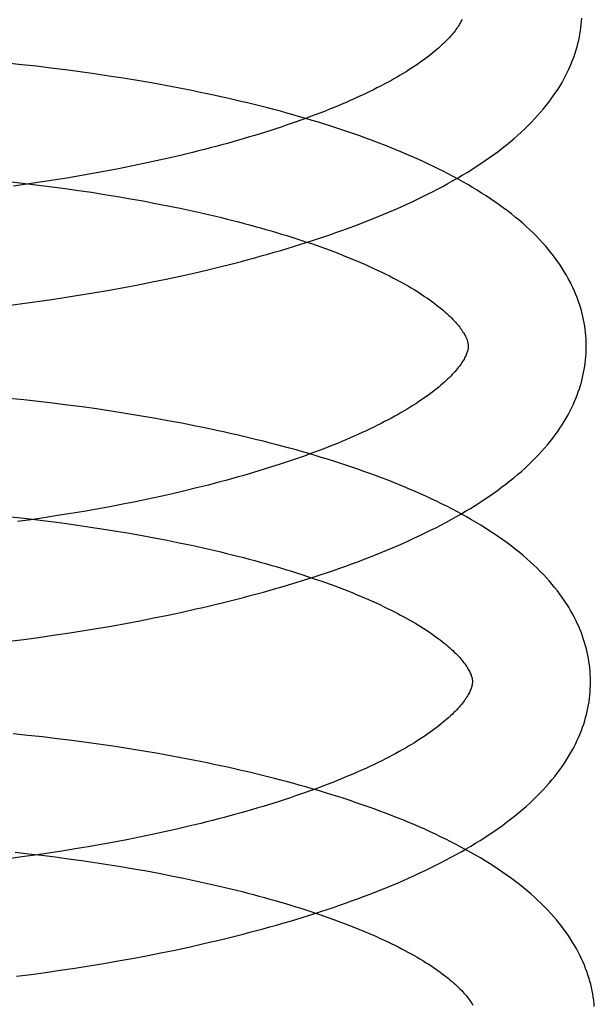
# Model space of a CAD drawing. Header units: inches. Extents: x 0 to 184, y 0 to 119.
# Tile 20 of 101: x 34.099 to 34.1963, y 45.1977 to 45.3644. Entities that reach past the tile are written whole.
import ezdxf

# ---------------------------------------------------------------- set-up
doc = ezdxf.new("R2010")
doc.units = ezdxf.units.IN
doc.header["$LTSCALE"] = 10.121375
doc.header["$MEASUREMENT"] = 0
doc.linetypes.add('HIDDEN', pattern=[0.2, 0.1, -0.1])
doc.layers.add('DEFAULT_2', color=8, linetype='HIDDEN')

msp = doc.modelspace()

# ---------------------------------------------------------------- linework, layer by layer
at = {"layer": 'DEFAULT_2', "color": 8, "linetype": 'HIDDEN'}
for p, q in [((34.09934, 45.35676), (34.09686, 45.35702)), ((34.10182, 45.35649), (34.09934, 45.35676)), ((34.10429, 45.35619), (34.10182, 45.35649)), ((34.10675, 45.35589), (34.10429, 45.35619)), ((34.10921, 45.35556), (34.10675, 45.35589)), ((34.11165, 45.35521), (34.10921, 45.35556)), ((34.11409, 45.35485), (34.11165, 45.35521)), ((34.11651, 45.35448), (34.11409, 45.35485)), ((34.11892, 45.35408), (34.11651, 45.35448)), ((34.12132, 45.35367), (34.11892, 45.35408)), ((34.12421, 45.34094), (34.12213, 45.34048)), ((34.12626, 45.34142), (34.12421, 45.34094)), ((34.12828, 45.34191), (34.12626, 45.34142)), ((34.11575, 45.33915), (34.11358, 45.33874)), ((34.1179, 45.33958), (34.11575, 45.33915)), ((34.12003, 45.34002), (34.1179, 45.33958)), ((34.12213, 45.34048), (34.12003, 45.34002)), ((34.10696, 45.33757), (34.10472, 45.33722)), ((34.10918, 45.33795), (34.10696, 45.33757)), ((34.11139, 45.33834), (34.10918, 45.33795)), ((34.11358, 45.33874), (34.11139, 45.33834)), ((34.09765, 45.33692), (34.09993, 45.33666)), ((34.10021, 45.33654), (34.09794, 45.33622)), ((34.09993, 45.33666), (34.1022, 45.33639)), ((34.10247, 45.33687), (34.10021, 45.33654)), ((34.1022, 45.33639), (34.10447, 45.3361)), ((34.10472, 45.33722), (34.10247, 45.33687)), ((34.10447, 45.3361), (34.10672, 45.3358)), ((34.10672, 45.3358), (34.10896, 45.33549)), ((34.10896, 45.33549), (34.11118, 45.33516)), ((34.11118, 45.33516), (34.11338, 45.33481)), ((34.11338, 45.33481), (34.11557, 45.33445)), ((34.11557, 45.33445), (34.11774, 45.33408)), ((34.11774, 45.33408), (34.11988, 45.33369)), ((34.11988, 45.33369), (34.122, 45.33329)), ((34.122, 45.33329), (34.1241, 45.33288)), ((34.1241, 45.33288), (34.12617, 45.33245)), ((34.12381, 45.32047), (34.12617, 45.32098)), ((34.12617, 45.32098), (34.12851, 45.3215)), ((34.11421, 45.31861), (34.11663, 45.31905)), ((34.11663, 45.31905), (34.11904, 45.31951)), ((34.11904, 45.31951), (34.12143, 45.31998)), ((34.12143, 45.31998), (34.12381, 45.32047)), ((34.10441, 45.31703), (34.10687, 45.3174)), ((34.10687, 45.3174), (34.10933, 45.31779)), ((34.10933, 45.31779), (34.11177, 45.31819)), ((34.11177, 45.31819), (34.11421, 45.31861)), ((34.09699, 45.31602), (34.09946, 45.31634)), ((34.09946, 45.31634), (34.10194, 45.31668)), ((34.10194, 45.31668), (34.10441, 45.31703)), ((34.09967, 45.30001), (34.09718, 45.30027)), ((34.10215, 45.29974), (34.09967, 45.30001)), ((34.10463, 45.29945), (34.10215, 45.29974)), ((34.1071, 45.29914), (34.10463, 45.29945)), ((34.10956, 45.29882), (34.1071, 45.29914)), ((34.11202, 45.29848), (34.10956, 45.29882)), ((34.11446, 45.29812), (34.11202, 45.29848)), ((34.11689, 45.29774), (34.11446, 45.29812)), ((34.11931, 45.29734), (34.11689, 45.29774)), ((34.12172, 45.29693), (34.11931, 45.29734)), ((34.12411, 45.2965), (34.12172, 45.29693)), ((34.12648, 45.29606), (34.12411, 45.2965)), ((34.12489, 45.28414), (34.12282, 45.28368)), ((34.12695, 45.28462), (34.12489, 45.28414)), ((34.12897, 45.28511), (34.12695, 45.28462)), ((34.11859, 45.28278), (34.11644, 45.28235)), ((34.12071, 45.28322), (34.11859, 45.28278)), ((34.12282, 45.28368), (34.12071, 45.28322)), ((34.10765, 45.28078), (34.10541, 45.28042)), ((34.10987, 45.28115), (34.10765, 45.28078)), ((34.11208, 45.28154), (34.10987, 45.28115)), ((34.11427, 45.28194), (34.11208, 45.28154)), ((34.11644, 45.28235), (34.11427, 45.28194)), ((34.09748, 45.28022), (34.09976, 45.27997)), ((34.1009, 45.27974), (34.09863, 45.27943)), ((34.09976, 45.27997), (34.10203, 45.27971)), ((34.10316, 45.28007), (34.1009, 45.27974)), ((34.10203, 45.27971), (34.1043, 45.27943)), ((34.10541, 45.28042), (34.10316, 45.28007)), ((34.1043, 45.27943), (34.10655, 45.27913)), ((34.10655, 45.27913), (34.10879, 45.27882)), ((34.10879, 45.27882), (34.11101, 45.2785)), ((34.11101, 45.2785), (34.11322, 45.27816)), ((34.11322, 45.27816), (34.11541, 45.27781)), ((34.11541, 45.27781), (34.11758, 45.27744)), ((34.11758, 45.27744), (34.11972, 45.27706)), ((34.11972, 45.27706), (34.12185, 45.27667)), ((34.12185, 45.27667), (34.12395, 45.27626)), ((34.12395, 45.27626), (34.12603, 45.27584)), ((34.12412, 45.26359), (34.1265, 45.2641)), ((34.1265, 45.2641), (34.12885, 45.26462)), ((34.11691, 45.26218), (34.11933, 45.26263)), ((34.11933, 45.26263), (34.12173, 45.2631)), ((34.12173, 45.2631), (34.12412, 45.26359)), ((34.10711, 45.26053), (34.10958, 45.26092)), ((34.10958, 45.26092), (34.11203, 45.26132)), ((34.11203, 45.26132), (34.11448, 45.26174)), ((34.11448, 45.26174), (34.11691, 45.26218)), ((34.09719, 45.25917), (34.09968, 45.25948)), ((34.09968, 45.25948), (34.10216, 45.25982)), ((34.10216, 45.25982), (34.10464, 45.26017)), ((34.10464, 45.26017), (34.10711, 45.26053)), ((34.10039, 45.24322), (34.09791, 45.24348)), ((34.10287, 45.24295), (34.10039, 45.24322)), ((34.10535, 45.24266), (34.10287, 45.24295)), ((34.10782, 45.24235), (34.10535, 45.24266)), ((34.11029, 45.24203), (34.10782, 45.24235)), ((34.11274, 45.24168), (34.11029, 45.24203)), ((34.11518, 45.24132), (34.11274, 45.24168)), ((34.11762, 45.24095), (34.11518, 45.24132)), ((34.12004, 45.24055), (34.11762, 45.24095)), ((34.12244, 45.24014), (34.12004, 45.24055)), ((34.12483, 45.23971), (34.12244, 45.24014)), ((34.1272, 45.23926), (34.12483, 45.23971)), ((34.12767, 45.22783), (34.12562, 45.22735)), ((34.12969, 45.22832), (34.12767, 45.22783)), ((34.11931, 45.22599), (34.11716, 45.22556)), ((34.12143, 45.22643), (34.11931, 45.22599)), ((34.12354, 45.22689), (34.12143, 45.22643)), ((34.12562, 45.22735), (34.12354, 45.22689)), ((34.11059, 45.22436), (34.10837, 45.22399)), ((34.1128, 45.22475), (34.11059, 45.22436)), ((34.11499, 45.22515), (34.1128, 45.22475)), ((34.11716, 45.22556), (34.11499, 45.22515)), ((34.09935, 45.22264), (34.09708, 45.22234)), ((34.0982, 45.22343), (34.10048, 45.22318)), ((34.10162, 45.22295), (34.09935, 45.22264)), ((34.10048, 45.22318), (34.10275, 45.22292)), ((34.10388, 45.22328), (34.10162, 45.22295)), ((34.10275, 45.22292), (34.10502, 45.22264)), ((34.10613, 45.22363), (34.10388, 45.22328)), ((34.10502, 45.22264), (34.10727, 45.22234)), ((34.10837, 45.22399), (34.10613, 45.22363)), ((34.10727, 45.22234), (34.10951, 45.22203)), ((34.10951, 45.22203), (34.11173, 45.22171)), ((34.11173, 45.22171), (34.11394, 45.22137)), ((34.11394, 45.22137), (34.11613, 45.22102)), ((34.11613, 45.22102), (34.1183, 45.22065)), ((34.1183, 45.22065), (34.12045, 45.22027)), ((34.12045, 45.22027), (34.12257, 45.21988)), ((34.12257, 45.21988), (34.12467, 45.21947)), ((34.12467, 45.21947), (34.12675, 45.21905)), ((34.12526, 45.20689), (34.12762, 45.20739)), ((34.12762, 45.20739), (34.12996, 45.20792)), ((34.11807, 45.20547), (34.12048, 45.20593)), ((34.12048, 45.20593), (34.12288, 45.2064)), ((34.12288, 45.2064), (34.12526, 45.20689)), ((34.10832, 45.20382), (34.11077, 45.2042)), ((34.11077, 45.2042), (34.11322, 45.20461)), ((34.11322, 45.20461), (34.11565, 45.20503)), ((34.11565, 45.20503), (34.11807, 45.20547)), ((34.09843, 45.20244), (34.10091, 45.20276)), ((34.10091, 45.20276), (34.10339, 45.20309)), ((34.10339, 45.20309), (34.10586, 45.20345)), ((34.10586, 45.20345), (34.10832, 45.20382))]:
    msp.add_line(p, q, dxfattribs=at)
for points in [[(34.17391, 45.36444), (34.17383, 45.36427), (34.17375, 45.36409), (34.17365, 45.36391), (34.17355, 45.36372), (34.17344, 45.36353), (34.17332, 45.36333), (34.17319, 45.36313), (34.17305, 45.36293), (34.1729, 45.36272), (34.17274, 45.3625), (34.17257, 45.36228), (34.17239, 45.36205), (34.1722, 45.36182), (34.17199, 45.36159), (34.17178, 45.36135), (34.17155, 45.36111), (34.17132, 45.36086), (34.17107, 45.36061), (34.17081, 45.36036), (34.17053, 45.3601), (34.17025, 45.35984), (34.16995, 45.35958), (34.16964, 45.35931), (34.16932, 45.35904), (34.16899, 45.35876), (34.16864, 45.35849), (34.16828, 45.35821), (34.1679, 45.35792), (34.16752, 45.35764), (34.16711, 45.35735), (34.1667, 45.35706), (34.16627, 45.35676), (34.16583, 45.35647), (34.16538, 45.35617), (34.16492, 45.35588), (34.16444, 45.35558), (34.16394, 45.35528), (34.16344, 45.35498), (34.16292, 45.35467), (34.16239, 45.35437), (34.16184, 45.35406), (34.16128, 45.35376), (34.16071, 45.35345), (34.16012, 45.35314), (34.15952, 45.35284), (34.15891, 45.35253), (34.15829, 45.35222), (34.15765, 45.35191), (34.157, 45.35161), (34.15634, 45.3513), (34.15567, 45.35099), (34.15498, 45.35069), (34.15428, 45.35038), (34.15357, 45.35008), (34.15285, 45.34977), (34.15211, 45.34947), (34.15137, 45.34917), (34.15061, 45.34886), (34.14984, 45.34856), (34.14906, 45.34826), (34.14826, 45.34797), (34.14746, 45.34767), (34.14664, 45.34737), (34.14582, 45.34708), (34.14498, 45.34679), (34.14413, 45.3465), (34.14328, 45.34621), (34.14241, 45.34593), (34.14153, 45.34564), (34.14064, 45.34536), (34.13975, 45.34508), (34.13884, 45.3448), (34.13792, 45.34453), (34.137, 45.34425), (34.13606, 45.34398), (34.13512, 45.34372), (34.13417, 45.34345), (34.13321, 45.34319), (34.13224, 45.34293), (34.13126, 45.34267), (34.13028, 45.34241), (34.12928, 45.34216), (34.12828, 45.34191)], [(34.12851, 45.3215), (34.12968, 45.32177), (34.13084, 45.32204), (34.13199, 45.32232), (34.13314, 45.3226), (34.13428, 45.32288), (34.13542, 45.32317), (34.13655, 45.32347), (34.13768, 45.32377), (34.1388, 45.32407), (34.13991, 45.32438), (34.14102, 45.32469), (34.14212, 45.325), (34.14322, 45.32532), (34.1443, 45.32565), (34.14538, 45.32598), (34.14646, 45.32631), (34.14752, 45.32665), (34.14858, 45.32699), (34.14963, 45.32734), (34.15068, 45.32769), (34.15171, 45.32804), (34.15274, 45.3284), (34.15376, 45.32877), (34.15478, 45.32914), (34.15578, 45.32951), (34.15678, 45.32989), (34.15776, 45.33027), (34.15874, 45.33066), (34.15972, 45.33105), (34.16068, 45.33145), (34.16163, 45.33185), (34.16258, 45.33226), (34.16351, 45.33267), (34.16444, 45.33309), (34.16535, 45.33352), (34.16626, 45.33394), (34.16716, 45.33438), (34.16805, 45.33482), (34.16892, 45.33526), (34.16979, 45.33571), (34.17065, 45.33617), (34.1715, 45.33663), (34.17233, 45.3371), (34.17316, 45.33757), (34.17397, 45.33805), (34.17477, 45.33853), (34.17556, 45.33902), (34.17634, 45.33952), (34.1771, 45.34002), (34.17785, 45.34053), (34.17859, 45.34105), (34.17932, 45.34156), (34.18003, 45.34209), (34.18072, 45.34262), (34.1814, 45.34316), (34.18207, 45.3437), (34.18271, 45.34424), (34.18334, 45.34479), (34.18396, 45.34534), (34.18455, 45.3459), (34.18513, 45.34646), (34.18568, 45.34702), (34.18622, 45.34758), (34.18674, 45.34814), (34.18724, 45.34871), (34.18772, 45.34927), (34.18818, 45.34983), (34.18862, 45.3504), (34.18904, 45.35096), (34.18945, 45.35153), (34.18983, 45.35209), (34.19019, 45.35265), (34.19054, 45.35321), (34.19087, 45.35377), (34.19118, 45.35432), (34.19148, 45.35488), (34.19176, 45.35543), (34.19202, 45.35598), (34.19226, 45.35653), (34.19249, 45.35708), (34.19271, 45.35763), (34.19291, 45.35818), (34.19309, 45.35872), (34.19326, 45.35927), (34.19342, 45.35981), (34.19356, 45.36035), (34.19369, 45.3609), (34.19381, 45.36144), (34.19391, 45.36197), (34.194, 45.36251), (34.19407, 45.36305), (34.19413, 45.36359), (34.19418, 45.36412), (34.19422, 45.36466)], [(34.12489, 45.35301), (34.1237, 45.35324), (34.12132, 45.35367)], [(34.19497, 45.30939), (34.19496, 45.30984), (34.19494, 45.31037), (34.1949, 45.3109), (34.19485, 45.31144), (34.19479, 45.31197), (34.19471, 45.31251), (34.19462, 45.31304), (34.19452, 45.31357), (34.19441, 45.31411), (34.19428, 45.31464), (34.19414, 45.31518), (34.19398, 45.31572), (34.19381, 45.31625), (34.19363, 45.31679), (34.19343, 45.31733), (34.19322, 45.31787), (34.193, 45.31841), (34.19275, 45.31895), (34.1925, 45.31949), (34.19222, 45.32003), (34.19193, 45.32058), (34.19162, 45.32112), (34.1913, 45.32167), (34.19096, 45.32222), (34.1906, 45.32277), (34.19022, 45.32332), (34.18982, 45.32387), (34.18941, 45.32442), (34.18898, 45.32497), (34.18852, 45.32553), (34.18805, 45.32608), (34.18756, 45.32663), (34.18705, 45.32718), (34.18652, 45.32773), (34.18597, 45.32828), (34.1854, 45.32882), (34.18481, 45.32937), (34.1842, 45.32991), (34.18358, 45.33044), (34.18294, 45.33097), (34.18228, 45.3315), (34.18161, 45.33202), (34.18092, 45.33254), (34.18022, 45.33305), (34.1795, 45.33356), (34.17876, 45.33406), (34.17802, 45.33455), (34.17725, 45.33504), (34.17648, 45.33552), (34.17569, 45.336), (34.1749, 45.33647), (34.17409, 45.33693), (34.17326, 45.33739), (34.17243, 45.33784), (34.17159, 45.33829), (34.17073, 45.33873), (34.16987, 45.33916), (34.169, 45.33959), (34.16811, 45.34001), (34.16722, 45.34043), (34.16631, 45.34084), (34.1654, 45.34124), (34.16447, 45.34164), (34.16354, 45.34204), (34.1626, 45.34242), (34.16165, 45.34281), (34.16069, 45.34319), (34.15972, 45.34356), (34.15874, 45.34393), (34.15776, 45.34429), (34.15676, 45.34465), (34.15576, 45.345), (34.15475, 45.34535), (34.15374, 45.34569), (34.15271, 45.34603), (34.15168, 45.34637), (34.15064, 45.34669), (34.14959, 45.34702), (34.14854, 45.34734), (34.14747, 45.34765), (34.1464, 45.34796), (34.14533, 45.34827), (34.14424, 45.34857), (34.14315, 45.34887), (34.14205, 45.34916), (34.14095, 45.34945), (34.13984, 45.34973), (34.13872, 45.35001), (34.1376, 45.35029), (34.13647, 45.35056), (34.13534, 45.35082), (34.1342, 45.35108), (34.13305, 45.35134), (34.1319, 45.35159), (34.13074, 45.35184), (34.12958, 45.35208), (34.12842, 45.35232), (34.12724, 45.35256), (34.12489, 45.35301)], [(34.12617, 45.33245), (34.12821, 45.33202), (34.12922, 45.33179), (34.13022, 45.33156), (34.13121, 45.33133), (34.1322, 45.3311), (34.13318, 45.33087), (34.13415, 45.33063), (34.13511, 45.33039), (34.13607, 45.33014), (34.13701, 45.32989), (34.13795, 45.32964), (34.13887, 45.32939), (34.13979, 45.32914), (34.1407, 45.32888), (34.14159, 45.32862), (34.14248, 45.32836), (34.14336, 45.3281), (34.14423, 45.32783), (34.14509, 45.32756), (34.14593, 45.32729), (34.14677, 45.32702), (34.1476, 45.32674), (34.14841, 45.32647), (34.14921, 45.32619), (34.15001, 45.32591), (34.15079, 45.32563), (34.15156, 45.32535), (34.15231, 45.32506), (34.15306, 45.32478), (34.15379, 45.32449), (34.15451, 45.3242), (34.15522, 45.32392), (34.15592, 45.32363), (34.1566, 45.32334), (34.15728, 45.32305), (34.15794, 45.32276), (34.15858, 45.32246), (34.15922, 45.32217), (34.15984, 45.32188), (34.16045, 45.32159), (34.16104, 45.32129), (34.16163, 45.321), (34.1622, 45.32071), (34.16275, 45.32042), (34.1633, 45.32013), (34.16383, 45.31983), (34.16434, 45.31955), (34.16484, 45.31926), (34.16533, 45.31897), (34.16581, 45.31868), (34.16627, 45.3184), (34.16672, 45.31812), (34.16715, 45.31783), (34.16758, 45.31755), (34.16799, 45.31727), (34.16839, 45.317), (34.16877, 45.31672), (34.16914, 45.31645), (34.1695, 45.31618), (34.16984, 45.31591), (34.17017, 45.31565), (34.17049, 45.31539), (34.17079, 45.31513), (34.17109, 45.31488), (34.17137, 45.31463), (34.17164, 45.31438), (34.17189, 45.31413), (34.17214, 45.31389), (34.17237, 45.31365), (34.17259, 45.31342), (34.1728, 45.31319), (34.173, 45.31296), (34.17319, 45.31274), (34.17336, 45.31253), (34.17353, 45.31232), (34.17369, 45.31211), (34.17383, 45.31191), (34.17397, 45.31171), (34.17409, 45.31151), (34.17421, 45.31132), (34.17432, 45.31114), (34.17442, 45.31096), (34.17451, 45.31078), (34.17459, 45.31061), (34.17466, 45.31044), (34.17473, 45.31028), (34.17478, 45.31013), (34.17483, 45.30999), (34.17487, 45.30985), (34.1749, 45.30972), (34.17493, 45.30959), (34.17494, 45.30947), (34.17496, 45.30935), (34.17497, 45.30924), (34.17497, 45.30913)], [(34.12885, 45.26462), (34.13002, 45.26489), (34.13119, 45.26516), (34.13235, 45.26544), (34.1335, 45.26572), (34.13465, 45.266), (34.13579, 45.26629), (34.13693, 45.26659), (34.13806, 45.26689), (34.13919, 45.26719), (34.14031, 45.26749), (34.14142, 45.26781), (34.14253, 45.26812), (34.14363, 45.26844), (34.14472, 45.26877), (34.1458, 45.26909), (34.14688, 45.26943), (34.14795, 45.26977), (34.14902, 45.27011), (34.15008, 45.27045), (34.15113, 45.2708), (34.15217, 45.27116), (34.1532, 45.27152), (34.15423, 45.27188), (34.15525, 45.27225), (34.15626, 45.27263), (34.15726, 45.27301), (34.15825, 45.27339), (34.15924, 45.27378), (34.16021, 45.27417), (34.16118, 45.27457), (34.16214, 45.27497), (34.16309, 45.27538), (34.16403, 45.27579), (34.16496, 45.27621), (34.16588, 45.27664), (34.16679, 45.27706), (34.1677, 45.2775), (34.16859, 45.27794), (34.16947, 45.27838), (34.17034, 45.27883), (34.17121, 45.27929), (34.17206, 45.27975), (34.1729, 45.28022), (34.17373, 45.28069), (34.17454, 45.28117), (34.17535, 45.28166), (34.17615, 45.28215), (34.17693, 45.28265), (34.1777, 45.28315), (34.17846, 45.28366), (34.1792, 45.28417), (34.17993, 45.28469), (34.18064, 45.28522), (34.18134, 45.28575), (34.18202, 45.28629), (34.18269, 45.28683), (34.18334, 45.28737), (34.18398, 45.28792), (34.1846, 45.28848), (34.18519, 45.28903), (34.18578, 45.28959), (34.18634, 45.29016), (34.18688, 45.29072), (34.18741, 45.29129), (34.18791, 45.29186), (34.18839, 45.29242), (34.18886, 45.29299), (34.1893, 45.29356), (34.18973, 45.29412), (34.19013, 45.29469), (34.19052, 45.29526), (34.19089, 45.29582), (34.19124, 45.29638), (34.19157, 45.29694), (34.19189, 45.2975), (34.19218, 45.29806), (34.19246, 45.29861), (34.19273, 45.29917), (34.19297, 45.29972), (34.1932, 45.30027), (34.19342, 45.30082), (34.19362, 45.30136), (34.19381, 45.30191), (34.19398, 45.30246), (34.19414, 45.303), (34.19428, 45.30354), (34.19441, 45.30409), (34.19452, 45.30463), (34.19463, 45.30517), (34.19471, 45.30571), (34.19479, 45.30625), (34.19485, 45.30679), (34.1949, 45.30733), (34.19494, 45.30786), (34.19496, 45.3084), (34.19497, 45.30894), (34.19497, 45.30939)], [(34.17497, 45.30913), (34.17497, 45.30903), (34.17496, 45.30891), (34.17495, 45.3088), (34.17494, 45.30867), (34.17492, 45.30855), (34.17489, 45.30842), (34.17485, 45.30828), (34.17481, 45.30813), (34.17476, 45.30798), (34.1747, 45.30782), (34.17463, 45.30765), (34.17455, 45.30748), (34.17447, 45.3073), (34.17437, 45.30712), (34.17427, 45.30693), (34.17416, 45.30673), (34.17403, 45.30653), (34.1739, 45.30633), (34.17376, 45.30613), (34.17361, 45.30592), (34.17345, 45.3057), (34.17328, 45.30548), (34.1731, 45.30526), (34.17291, 45.30503), (34.17271, 45.30479), (34.17249, 45.30455), (34.17227, 45.30431), (34.17203, 45.30406), (34.17178, 45.30381), (34.17152, 45.30356), (34.17124, 45.3033), (34.17096, 45.30304), (34.17066, 45.30278), (34.17035, 45.30251), (34.17003, 45.30224), (34.16969, 45.30196), (34.16934, 45.30168), (34.16898, 45.3014), (34.16861, 45.30112), (34.16822, 45.30083), (34.16782, 45.30054), (34.1674, 45.30025), (34.16697, 45.29996), (34.16653, 45.29967), (34.16608, 45.29937), (34.16562, 45.29907), (34.16514, 45.29877), (34.16464, 45.29847), (34.16414, 45.29817), (34.16362, 45.29787), (34.16308, 45.29757), (34.16254, 45.29726), (34.16198, 45.29695), (34.1614, 45.29665), (34.16082, 45.29634), (34.16022, 45.29603), (34.15961, 45.29572), (34.15898, 45.29542), (34.15835, 45.29511), (34.1577, 45.2948), (34.15703, 45.2945), (34.15636, 45.29419), (34.15567, 45.29388), (34.15497, 45.29358), (34.15426, 45.29327), (34.15354, 45.29297), (34.15281, 45.29266), (34.15206, 45.29236), (34.1513, 45.29206), (34.15053, 45.29176), (34.14975, 45.29146), (34.14895, 45.29116), (34.14815, 45.29087), (34.14733, 45.29057), (34.14651, 45.29028), (34.14567, 45.28999), (34.14482, 45.2897), (34.14396, 45.28941), (34.1431, 45.28913), (34.14222, 45.28884), (34.14133, 45.28856), (34.14043, 45.28828), (34.13953, 45.288), (34.13861, 45.28773), (34.13768, 45.28745), (34.13675, 45.28718), (34.13581, 45.28692), (34.13485, 45.28665), (34.13389, 45.28639), (34.13292, 45.28613), (34.13195, 45.28587), (34.13096, 45.28561), (34.12997, 45.28536), (34.12897, 45.28511)], [(34.19569, 45.25259), (34.19568, 45.25305), (34.19566, 45.25358), (34.19562, 45.25412), (34.19557, 45.25465), (34.19551, 45.25519), (34.19543, 45.25572), (34.19534, 45.25626), (34.19524, 45.25679), (34.19513, 45.25733), (34.195, 45.25787), (34.19485, 45.2584), (34.1947, 45.25894), (34.19453, 45.25948), (34.19434, 45.26002), (34.19415, 45.26056), (34.19393, 45.2611), (34.1937, 45.26164), (34.19346, 45.26218), (34.1932, 45.26273), (34.19293, 45.26327), (34.19263, 45.26382), (34.19233, 45.26436), (34.192, 45.26491), (34.19166, 45.26546), (34.19129, 45.26601), (34.19091, 45.26657), (34.19052, 45.26712), (34.1901, 45.26767), (34.18966, 45.26823), (34.18921, 45.26878), (34.18873, 45.26933), (34.18824, 45.26989), (34.18772, 45.27044), (34.18719, 45.27099), (34.18663, 45.27154), (34.18606, 45.27209), (34.18547, 45.27263), (34.18486, 45.27317), (34.18423, 45.27371), (34.18359, 45.27424), (34.18293, 45.27477), (34.18225, 45.27529), (34.18156, 45.27581), (34.18085, 45.27632), (34.18013, 45.27683), (34.17939, 45.27733), (34.17864, 45.27782), (34.17788, 45.27831), (34.1771, 45.27879), (34.17631, 45.27927), (34.17551, 45.27974), (34.17469, 45.28021), (34.17387, 45.28066), (34.17303, 45.28112), (34.17218, 45.28156), (34.17133, 45.282), (34.17046, 45.28243), (34.16958, 45.28286), (34.16869, 45.28328), (34.16779, 45.2837), (34.16688, 45.28411), (34.16597, 45.28452), (34.16504, 45.28492), (34.1641, 45.28531), (34.16316, 45.2857), (34.1622, 45.28608), (34.16124, 45.28646), (34.16027, 45.28683), (34.15929, 45.2872), (34.1583, 45.28757), (34.1573, 45.28792), (34.15629, 45.28828), (34.15528, 45.28863), (34.15426, 45.28897), (34.15323, 45.28931), (34.15219, 45.28964), (34.15115, 45.28997), (34.15009, 45.29029), (34.14903, 45.29061), (34.14797, 45.29093), (34.14689, 45.29124), (34.14581, 45.29154), (34.14472, 45.29185), (34.14363, 45.29214), (34.14253, 45.29243), (34.14142, 45.29272), (34.1403, 45.29301), (34.13918, 45.29328), (34.13806, 45.29356), (34.13692, 45.29383), (34.13578, 45.29409), (34.13464, 45.29435), (34.13349, 45.29461), (34.13233, 45.29486), (34.13117, 45.29511), (34.13001, 45.29535), (34.12884, 45.29559), (34.12648, 45.29606)], [(34.12603, 45.27584), (34.12808, 45.27541), (34.12909, 45.27519), (34.1301, 45.27496), (34.1311, 45.27474), (34.13209, 45.27451), (34.13307, 45.27427), (34.13405, 45.27404), (34.13501, 45.2738), (34.13597, 45.27356), (34.13692, 45.27331), (34.13786, 45.27307), (34.1388, 45.27282), (34.13972, 45.27257), (34.14063, 45.27231), (34.14154, 45.27206), (34.14243, 45.2718), (34.14332, 45.27153), (34.14419, 45.27127), (34.14506, 45.271), (34.14591, 45.27074), (34.14676, 45.27047), (34.14759, 45.27019), (34.14841, 45.26992), (34.14922, 45.26964), (34.15002, 45.26937), (34.15081, 45.26909), (34.15159, 45.26881), (34.15236, 45.26853), (34.15311, 45.26824), (34.15385, 45.26796), (34.15459, 45.26767), (34.1553, 45.26739), (34.15601, 45.2671), (34.1567, 45.26681), (34.15739, 45.26652), (34.15806, 45.26623), (34.15871, 45.26594), (34.15936, 45.26565), (34.15999, 45.26536), (34.16061, 45.26506), (34.16121, 45.26477), (34.16181, 45.26448), (34.16239, 45.26419), (34.16296, 45.2639), (34.16351, 45.2636), (34.16405, 45.26331), (34.16458, 45.26302), (34.16509, 45.26274), (34.16559, 45.26245), (34.16608, 45.26216), (34.16655, 45.26188), (34.16701, 45.26159), (34.16746, 45.26131), (34.1679, 45.26103), (34.16832, 45.26075), (34.16873, 45.26047), (34.16912, 45.26019), (34.1695, 45.25992), (34.16987, 45.25965), (34.17023, 45.25938), (34.17057, 45.25911), (34.1709, 45.25885), (34.17122, 45.25859), (34.17152, 45.25833), (34.17182, 45.25808), (34.1721, 45.25783), (34.17236, 45.25758), (34.17262, 45.25733), (34.17286, 45.25709), (34.1731, 45.25686), (34.17332, 45.25662), (34.17353, 45.2564), (34.17372, 45.25617), (34.17391, 45.25595), (34.17409, 45.25574), (34.17425, 45.25552), (34.17441, 45.25532), (34.17455, 45.25512), (34.17469, 45.25492), (34.17481, 45.25472), (34.17493, 45.25453), (34.17504, 45.25434), (34.17514, 45.25416), (34.17523, 45.25398), (34.17531, 45.25381), (34.17539, 45.25365), (34.17545, 45.25349), (34.1755, 45.25334), (34.17555, 45.25319), (34.17559, 45.25306), (34.17562, 45.25292), (34.17565, 45.2528), (34.17567, 45.25268), (34.17568, 45.25256), (34.17569, 45.25245), (34.17569, 45.25234)], [(34.12996, 45.20792), (34.13113, 45.20819), (34.13229, 45.20846), (34.13344, 45.20874), (34.13459, 45.20902), (34.13573, 45.2093), (34.13687, 45.20959), (34.138, 45.20989), (34.13913, 45.21019), (34.14025, 45.21049), (34.14136, 45.2108), (34.14247, 45.21111), (34.14357, 45.21142), (34.14466, 45.21174), (34.14575, 45.21207), (34.14683, 45.2124), (34.14791, 45.21273), (34.14897, 45.21307), (34.15003, 45.21341), (34.15108, 45.21376), (34.15213, 45.21411), (34.15316, 45.21446), (34.15419, 45.21482), (34.15521, 45.21519), (34.15622, 45.21556), (34.15723, 45.21593), (34.15822, 45.21631), (34.15921, 45.21669), (34.16019, 45.21708), (34.16116, 45.21747), (34.16213, 45.21787), (34.16308, 45.21828), (34.16402, 45.21868), (34.16496, 45.2191), (34.16589, 45.21951), (34.1668, 45.21994), (34.16771, 45.22037), (34.16861, 45.2208), (34.1695, 45.22124), (34.17037, 45.22168), (34.17124, 45.22213), (34.1721, 45.22259), (34.17294, 45.22305), (34.17378, 45.22352), (34.1746, 45.22399), (34.17542, 45.22447), (34.17622, 45.22495), (34.17701, 45.22544), (34.17778, 45.22594), (34.17855, 45.22644), (34.1793, 45.22695), (34.18004, 45.22747), (34.18076, 45.22798), (34.18147, 45.22851), (34.18216, 45.22904), (34.18284, 45.22957), (34.1835, 45.23011), (34.18415, 45.23065), (34.18478, 45.2312), (34.18539, 45.23175), (34.18599, 45.23231), (34.18656, 45.23287), (34.18712, 45.23343), (34.18766, 45.23399), (34.18818, 45.23456), (34.18868, 45.23513), (34.18916, 45.23569), (34.18963, 45.23626), (34.19007, 45.23683), (34.19049, 45.23739), (34.19089, 45.23795), (34.19128, 45.23852), (34.19164, 45.23908), (34.19199, 45.23964), (34.19232, 45.24019), (34.19263, 45.24075), (34.19292, 45.2413), (34.1932, 45.24186), (34.19346, 45.24241), (34.19371, 45.24296), (34.19394, 45.24351), (34.19415, 45.24406), (34.19435, 45.2446), (34.19454, 45.24515), (34.19471, 45.24569), (34.19486, 45.24623), (34.195, 45.24677), (34.19513, 45.24731), (34.19525, 45.24785), (34.19535, 45.24839), (34.19544, 45.24893), (34.19551, 45.24947), (34.19557, 45.25001), (34.19562, 45.25054), (34.19566, 45.25108), (34.19568, 45.25161), (34.19569, 45.25215), (34.19569, 45.25259)], [(34.17569, 45.25234), (34.17569, 45.25224), (34.17568, 45.25212), (34.17567, 45.252), (34.17566, 45.25188), (34.17564, 45.25176), (34.17561, 45.25163), (34.17557, 45.25149), (34.17553, 45.25134), (34.17548, 45.25119), (34.17542, 45.25103), (34.17535, 45.25086), (34.17527, 45.25069), (34.17519, 45.25051), (34.17509, 45.25032), (34.17499, 45.25013), (34.17488, 45.24994), (34.17475, 45.24974), (34.17462, 45.24954), (34.17448, 45.24933), (34.17433, 45.24912), (34.17417, 45.24891), (34.174, 45.24869), (34.17382, 45.24846), (34.17363, 45.24824), (34.17343, 45.248), (34.17321, 45.24776), (34.17299, 45.24752), (34.17275, 45.24727), (34.1725, 45.24702), (34.17224, 45.24677), (34.17196, 45.24651), (34.17168, 45.24625), (34.17138, 45.24598), (34.17107, 45.24572), (34.17075, 45.24544), (34.17041, 45.24517), (34.17006, 45.24489), (34.1697, 45.24461), (34.16933, 45.24433), (34.16894, 45.24404), (34.16854, 45.24375), (34.16812, 45.24346), (34.16769, 45.24317), (34.16725, 45.24288), (34.1668, 45.24258), (34.16634, 45.24228), (34.16586, 45.24198), (34.16536, 45.24168), (34.16486, 45.24138), (34.16434, 45.24108), (34.1638, 45.24077), (34.16326, 45.24047), (34.1627, 45.24016), (34.16212, 45.23986), (34.16154, 45.23955), (34.16094, 45.23924), (34.16033, 45.23893), (34.1597, 45.23863), (34.15907, 45.23832), (34.15842, 45.23801), (34.15776, 45.2377), (34.15708, 45.2374), (34.15639, 45.23709), (34.1557, 45.23679), (34.15498, 45.23648), (34.15426, 45.23618), (34.15353, 45.23587), (34.15278, 45.23557), (34.15202, 45.23527), (34.15125, 45.23497), (34.15047, 45.23467), (34.14967, 45.23437), (34.14887, 45.23408), (34.14805, 45.23378), (34.14723, 45.23349), (34.14639, 45.2332), (34.14554, 45.23291), (34.14469, 45.23262), (34.14382, 45.23233), (34.14294, 45.23205), (34.14205, 45.23177), (34.14115, 45.23149), (34.14025, 45.23121), (34.13933, 45.23094), (34.13841, 45.23066), (34.13747, 45.23039), (34.13653, 45.23012), (34.13558, 45.22986), (34.13461, 45.2296), (34.13365, 45.22934), (34.13267, 45.22908), (34.13168, 45.22882), (34.13069, 45.22857), (34.12969, 45.22832)], [(34.19634, 45.19733), (34.19629, 45.19786), (34.19623, 45.1984), (34.19615, 45.19893), (34.19606, 45.19947), (34.19596, 45.2), (34.19585, 45.20054), (34.19572, 45.20108), (34.19557, 45.20161), (34.19542, 45.20215), (34.19525, 45.20269), (34.19507, 45.20323), (34.19487, 45.20377), (34.19465, 45.20431), (34.19443, 45.20485), (34.19418, 45.20539), (34.19392, 45.20593), (34.19365, 45.20648), (34.19335, 45.20703), (34.19305, 45.20757), (34.19272, 45.20812), (34.19238, 45.20867), (34.19202, 45.20922), (34.19164, 45.20977), (34.19124, 45.21033), (34.19082, 45.21088), (34.19038, 45.21143), (34.18993, 45.21199), (34.18945, 45.21254), (34.18896, 45.21309), (34.18844, 45.21365), (34.18791, 45.2142), (34.18736, 45.21475), (34.18678, 45.21529), (34.18619, 45.21584), (34.18558, 45.21638), (34.18496, 45.21691), (34.18431, 45.21745), (34.18365, 45.21797), (34.18298, 45.2185), (34.18228, 45.21902), (34.18157, 45.21953), (34.18085, 45.22003), (34.18011, 45.22054), (34.17936, 45.22103), (34.1786, 45.22152), (34.17782, 45.222), (34.17703, 45.22248), (34.17623, 45.22295), (34.17541, 45.22341), (34.17459, 45.22387), (34.17375, 45.22432), (34.17291, 45.22477), (34.17205, 45.22521), (34.17118, 45.22564), (34.1703, 45.22607), (34.16941, 45.22649), (34.16852, 45.22691), (34.16761, 45.22732), (34.16669, 45.22772), (34.16576, 45.22812), (34.16483, 45.22852), (34.16388, 45.22891), (34.16292, 45.22929), (34.16196, 45.22967), (34.16099, 45.23004), (34.16001, 45.23041), (34.15902, 45.23077), (34.15802, 45.23113), (34.15701, 45.23149), (34.156, 45.23183), (34.15498, 45.23218), (34.15395, 45.23252), (34.15291, 45.23285), (34.15187, 45.23318), (34.15082, 45.2335), (34.14976, 45.23382), (34.14869, 45.23414), (34.14762, 45.23445), (34.14653, 45.23475), (34.14545, 45.23505), (34.14435, 45.23535), (34.14325, 45.23564), (34.14214, 45.23593), (34.14103, 45.23621), (34.13991, 45.23649), (34.13878, 45.23677), (34.13765, 45.23704), (34.13651, 45.2373), (34.13536, 45.23756), (34.13421, 45.23782), (34.13306, 45.23807), (34.1319, 45.23832), (34.13073, 45.23856), (34.12956, 45.2388), (34.1272, 45.23926)], [(34.12675, 45.21905), (34.1288, 45.21862), (34.12981, 45.2184), (34.13082, 45.21817), (34.13182, 45.21795), (34.13281, 45.21772), (34.13379, 45.21748), (34.13477, 45.21725), (34.13574, 45.21701), (34.13669, 45.21677), (34.13764, 45.21652), (34.13858, 45.21628), (34.13952, 45.21603), (34.14044, 45.21578), (34.14135, 45.21552), (34.14226, 45.21526), (34.14315, 45.215), (34.14404, 45.21474), (34.14491, 45.21448), (34.14578, 45.21421), (34.14663, 45.21395), (34.14748, 45.21368), (34.14831, 45.2134), (34.14913, 45.21313), (34.14994, 45.21285), (34.15074, 45.21258), (34.15153, 45.2123), (34.15231, 45.21202), (34.15308, 45.21173), (34.15383, 45.21145), (34.15457, 45.21117), (34.15531, 45.21088), (34.15602, 45.21059), (34.15673, 45.21031), (34.15742, 45.21002), (34.15811, 45.20973), (34.15878, 45.20944), (34.15943, 45.20915), (34.16008, 45.20886), (34.16071, 45.20857), (34.16133, 45.20827), (34.16194, 45.20798), (34.16253, 45.20769), (34.16311, 45.2074), (34.16368, 45.20711), (34.16423, 45.20681), (34.16477, 45.20652), (34.1653, 45.20623), (34.16581, 45.20594), (34.16631, 45.20566), (34.1668, 45.20537), (34.16727, 45.20509), (34.16773, 45.2048), (34.16818, 45.20452), (34.16862, 45.20424), (34.16904, 45.20396), (34.16945, 45.20368), (34.16984, 45.2034), (34.17022, 45.20313), (34.17059, 45.20286), (34.17095, 45.20259), (34.17129, 45.20232), (34.17162, 45.20206), (34.17194, 45.2018), (34.17224, 45.20154), (34.17254, 45.20129), (34.17282, 45.20103), (34.17308, 45.20079), (34.17334, 45.20054), (34.17358, 45.2003), (34.17382, 45.20007), (34.17404, 45.19983), (34.17425, 45.1996), (34.17444, 45.19938), (34.17463, 45.19916), (34.17481, 45.19894), (34.17497, 45.19873), (34.17513, 45.19853), (34.17527, 45.19832), (34.17541, 45.19813), (34.17553, 45.19793), (34.17565, 45.19774), (34.17576, 45.19755)]]:
    msp.add_lwpolyline(points, dxfattribs=at)

doc.saveas('drawing.dxf')
